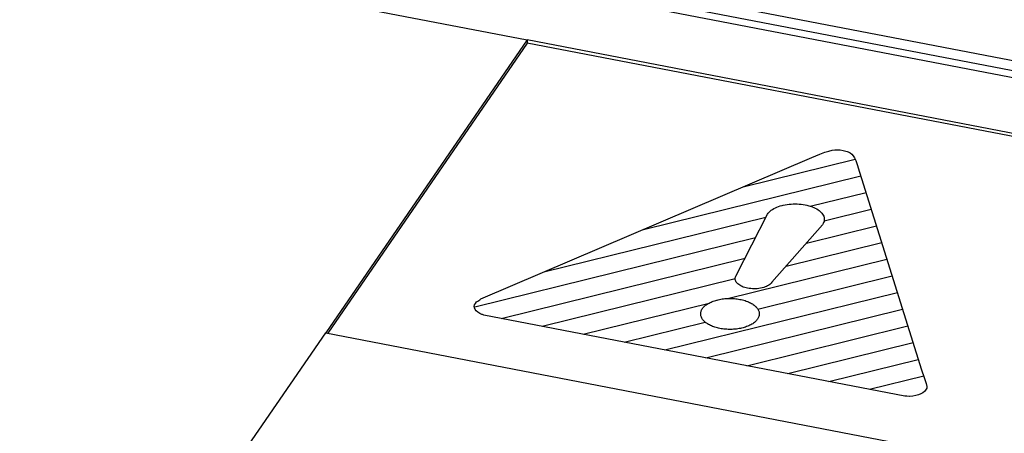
# Model space of a CAD drawing. Extents: x -837 to -216, y -123 to 601.
# Tile 91 of 136: x -341.71 to -333.72, y 514.76 to 518.13. Entities that reach past the tile are written whole.
import ezdxf

# ---------------------------------------------------------------- set-up
doc = ezdxf.new("R2010")
doc.units = 0
doc.header["$LTSCALE"] = 23.1
doc.layers.add('HEATSINK_AM_0', color=7, linetype='CONTINUOUS')

msp = doc.modelspace()

# ---------------------------------------------------------------- linework, layer by layer
at = {"layer": 'HEATSINK_AM_0', "color": 7}
for p, q in [((-352.8079, 521.4884), (-287.969, 508.9831)), ((-287.969, 508.8983), (-352.8079, 521.4036)), ((-287.5847, 508.768), (-352.8934, 521.364)), ((-352.417, 520.8199), (-337.5951, 517.9613)), ((-337.5951, 517.9613), (-339.2305, 515.5802)), ((-337.5951, 517.9358), (-339.215, 515.5773)), ((-337.5951, 517.9613), (-337.5951, 517.9358)), ((-288.6901, 508.529), (-337.5951, 517.9613)), ((-288.7055, 508.5066), (-337.5951, 517.9358)), ((-337.9729, 515.857), (-335.287, 517.0063)), ((-335.287, 517.0063), (-335.2221, 517.0328)), ((-335.2221, 517.0328), (-335.1792, 517.0486)), ((-335.1792, 517.0486), (-335.1474, 517.0583)), ((-335.1474, 517.0583), (-335.1217, 517.0642)), ((-335.1217, 517.0642), (-335.0991, 517.0673)), ((-335.0991, 517.0673), (-335.0882, 517.068)), ((-335.0882, 517.068), (-335.0775, 517.0681)), ((-335.0775, 517.0681), (-335.056, 517.0668)), ((-335.056, 517.0668), (-335.0324, 517.0632)), ((-335.0324, 517.0632), (-335.0102, 517.0578)), ((-335.0102, 517.0578), (-335.0004, 517.0546)), ((-335.0004, 517.0546), (-334.9914, 517.0509)), ((-334.9914, 517.0509), (-334.9755, 517.0425)), ((-334.9755, 517.0425), (-334.9618, 517.0322)), ((-334.9618, 517.0322), (-334.9497, 517.0193)), ((-334.9497, 517.0193), (-334.9388, 517.0028)), ((-335.8443, 516.7677), (-334.9344, 516.9926)), ((-334.9388, 517.0028), (-334.9283, 516.9805)), ((-334.9283, 516.9805), (-334.917, 516.948)), ((-334.917, 516.948), (-334.899, 516.8877)), ((-336.653, 516.4217), (-334.8888, 516.8577)), ((-334.899, 516.8877), (-334.8816, 516.8356)), ((-334.8816, 516.8356), (-334.396, 515.281)), ((-335.2989, 516.6102), (-334.8462, 516.7221)), ((-335.5696, 516.6018), (-335.5563, 516.607)), ((-335.5563, 516.607), (-335.5423, 516.6117)), ((-335.5423, 516.6117), (-335.5276, 516.6158)), ((-335.5276, 516.6158), (-335.5183, 516.6182)), ((-335.5183, 516.6182), (-335.5028, 516.6214)), ((-335.5028, 516.6214), (-335.4871, 516.6241)), ((-335.4871, 516.6241), (-335.471, 516.6262)), ((-335.471, 516.6262), (-335.4548, 516.6277)), ((-335.4548, 516.6277), (-335.4384, 516.6286)), ((-335.4384, 516.6286), (-335.4219, 516.6289)), ((-335.4219, 516.6289), (-335.4055, 516.6285)), ((-335.4055, 516.6285), (-335.3892, 516.6276)), ((-335.3892, 516.6276), (-335.373, 516.6261)), ((-335.373, 516.6261), (-335.3569, 516.6239)), ((-335.3569, 516.6239), (-335.3411, 516.6212)), ((-335.3411, 516.6212), (-335.3257, 516.6179)), ((-335.3257, 516.6179), (-335.3109, 516.6141)), ((-335.3109, 516.6141), (-335.2966, 516.6098)), ((-335.2966, 516.6098), (-335.283, 516.6049)), ((-335.8988, 516.0478), (-335.6459, 516.5459)), ((-335.6459, 516.5459), (-335.6397, 516.5541)), ((-335.6397, 516.5541), (-335.6325, 516.5619)), ((-335.6325, 516.5619), (-335.6243, 516.5695)), ((-335.6243, 516.5695), (-335.6151, 516.5767)), ((-335.6151, 516.5767), (-335.605, 516.5836)), ((-335.605, 516.5836), (-335.5941, 516.5901)), ((-335.5941, 516.5901), (-335.5822, 516.5962)), ((-335.5822, 516.5962), (-335.5696, 516.6018)), ((-335.283, 516.6049), (-335.27, 516.5996)), ((-335.27, 516.5996), (-335.2578, 516.5937)), ((-335.2578, 516.5937), (-335.2463, 516.5875)), ((-335.2463, 516.5875), (-335.2357, 516.5808)), ((-335.2357, 516.5808), (-335.2259, 516.5737)), ((-335.2259, 516.5737), (-335.2171, 516.5663)), ((-335.2171, 516.5663), (-335.2093, 516.5585)), ((-335.2093, 516.5585), (-335.2049, 516.5536)), ((-335.2049, 516.5536), (-335.1988, 516.5454)), ((-335.1988, 516.5454), (-335.1937, 516.5371)), ((-335.1937, 516.5371), (-335.1897, 516.5286)), ((-335.1897, 516.5286), (-335.1869, 516.5199)), ((-335.1865, 516.4918), (-334.8038, 516.5864)), ((-337.4618, 516.0757), (-335.6584, 516.5213)), ((-335.1991, 516.4597), (-335.6096, 515.992)), ((-335.3305, 516.31), (-334.7614, 516.4507)), ((-335.194, 516.4681), (-335.1991, 516.4597)), ((-335.19, 516.4766), (-335.194, 516.4681)), ((-335.1871, 516.4852), (-335.19, 516.4766)), ((-335.1853, 516.4938), (-335.1871, 516.4852)), ((-335.1869, 516.5199), (-335.1852, 516.5113)), ((-335.1847, 516.5025), (-335.1853, 516.4938)), ((-335.1852, 516.5113), (-335.1847, 516.5025)), ((-338.0221, 515.7911), (-335.7432, 516.3542)), ((-335.4944, 516.1234), (-334.719, 516.315)), ((-337.8069, 515.6981), (-335.8281, 516.1871)), ((-335.9693, 515.8598), (-334.6766, 516.1793)), ((-335.9028, 516.0411), (-335.8988, 516.0478)), ((-337.4746, 515.634), (-335.9071, 516.0214)), ((-335.9081, 516.0203), (-335.9075, 516.0273)), ((-335.9076, 516.0133), (-335.9081, 516.0203)), ((-335.9059, 516.0063), (-335.9076, 516.0133)), ((-335.9075, 516.0273), (-335.9057, 516.0342)), ((-335.9031, 515.9994), (-335.9059, 516.0063)), ((-335.9057, 516.0342), (-335.9028, 516.0411)), ((-335.8992, 515.9927), (-335.9031, 515.9994)), ((-335.8942, 515.9861), (-335.8992, 515.9927)), ((-335.893, 515.9848), (-335.8942, 515.9861)), ((-335.8867, 515.9785), (-335.893, 515.9848)), ((-335.8795, 515.9726), (-335.8867, 515.9785)), ((-335.8713, 515.9671), (-335.8795, 515.9726)), ((-335.7253, 515.7739), (-334.6342, 516.0436)), ((-335.6359, 515.9678), (-335.6447, 515.9626)), ((-335.6279, 515.9733), (-335.6359, 515.9678)), ((-335.6208, 515.9793), (-335.6279, 515.9733)), ((-335.6147, 515.9855), (-335.6208, 515.9793)), ((-335.6096, 515.992), (-335.6147, 515.9855)), ((-336.4779, 515.4418), (-334.5918, 515.9079)), ((-335.8623, 515.9619), (-335.8713, 515.9671)), ((-335.8525, 515.9572), (-335.8623, 515.9619)), ((-335.842, 515.953), (-335.8525, 515.9572)), ((-335.8309, 515.9492), (-335.842, 515.953)), ((-335.8191, 515.946), (-335.8309, 515.9492)), ((-335.8068, 515.9433), (-335.8191, 515.946)), ((-335.7941, 515.9412), (-335.8068, 515.9433)), ((-335.7811, 515.9396), (-335.7941, 515.9412)), ((-335.7681, 515.9387), (-335.7811, 515.9396)), ((-335.7549, 515.9384), (-335.7681, 515.9387)), ((-335.7417, 515.9386), (-335.7549, 515.9384)), ((-335.7285, 515.9395), (-335.7417, 515.9386)), ((-335.7155, 515.941), (-335.7285, 515.9395)), ((-335.7028, 515.9431), (-335.7155, 515.941)), ((-335.6904, 515.9457), (-335.7028, 515.9431)), ((-335.6879, 515.9464), (-335.6904, 515.9457)), ((-335.6761, 515.9497), (-335.6879, 515.9464)), ((-335.6649, 515.9535), (-335.6761, 515.9497)), ((-335.6545, 515.9578), (-335.6649, 515.9535)), ((-335.6447, 515.9626), (-335.6545, 515.9578)), ((-338.0232, 515.8075), (-338.0168, 515.8199)), ((-338.0168, 515.8199), (-338.0068, 515.8317)), ((-338.0068, 515.8317), (-337.9969, 515.8391)), ((-337.9969, 515.8391), (-337.9891, 515.8436)), ((-337.9891, 515.8436), (-337.9801, 515.8493)), ((-337.9801, 515.8493), (-337.9729, 515.857)), ((-337.1424, 515.5699), (-336.1195, 515.8227)), ((-336.1484, 515.8041), (-336.1419, 515.809)), ((-336.1419, 515.809), (-336.1351, 515.8137)), ((-336.1351, 515.8137), (-336.1278, 515.8183)), ((-336.1278, 515.8183), (-336.1201, 515.8226)), ((-336.1201, 515.8226), (-336.112, 515.8268)), ((-336.112, 515.8268), (-336.1036, 515.8307)), ((-336.1036, 515.8307), (-336.0948, 515.8345)), ((-336.0948, 515.8345), (-336.0856, 515.838)), ((-336.0856, 515.838), (-336.0762, 515.8413)), ((-336.0762, 515.8413), (-336.0664, 515.8443)), ((-336.0664, 515.8443), (-336.0564, 515.8471)), ((-336.0564, 515.8471), (-336.0555, 515.8474)), ((-336.0555, 515.8474), (-336.0452, 515.8499)), ((-336.0452, 515.8499), (-336.0347, 515.8522)), ((-336.0347, 515.8522), (-336.024, 515.8542)), ((-336.024, 515.8542), (-336.0131, 515.8559)), ((-336.0131, 515.8559), (-336.0022, 515.8573)), ((-336.0022, 515.8573), (-335.9911, 515.8585)), ((-335.9911, 515.8585), (-335.98, 515.8594)), ((-335.98, 515.8594), (-335.9688, 515.86)), ((-335.9688, 515.86), (-335.9575, 515.8603)), ((-335.9575, 515.8603), (-335.9463, 515.8604)), ((-335.9463, 515.8604), (-335.9351, 515.8601)), ((-335.9351, 515.8601), (-335.9239, 515.8596)), ((-335.9239, 515.8596), (-335.9127, 515.8588)), ((-335.9127, 515.8588), (-335.9016, 515.8577)), ((-335.9016, 515.8577), (-335.8907, 515.8563)), ((-335.8907, 515.8563), (-335.8798, 515.8547)), ((-335.8798, 515.8547), (-335.869, 515.8527)), ((-335.869, 515.8527), (-335.8584, 515.8505)), ((-335.8584, 515.8505), (-335.848, 515.8481)), ((-335.848, 515.8481), (-335.838, 515.8454)), ((-335.838, 515.8454), (-335.8282, 515.8425)), ((-335.8282, 515.8425), (-335.8187, 515.8393)), ((-335.8187, 515.8393), (-335.8094, 515.8359)), ((-335.8094, 515.8359), (-335.8005, 515.8322)), ((-335.8005, 515.8322), (-335.792, 515.8284)), ((-335.792, 515.8284), (-335.7838, 515.8243)), ((-335.7838, 515.8243), (-335.7759, 515.82)), ((-335.7759, 515.82), (-335.7685, 515.8156)), ((-335.7685, 515.8156), (-335.7614, 515.8109)), ((-335.7614, 515.8109), (-335.7548, 515.806)), ((-338.0256, 515.7952), (-338.0232, 515.8075)), ((-338.0241, 515.783), (-338.0256, 515.7952)), ((-338.0186, 515.771), (-338.0241, 515.783)), ((-338.0094, 515.7593), (-338.0186, 515.771)), ((-337.9965, 515.7481), (-338.0094, 515.7593)), ((-337.9805, 515.7379), (-337.9965, 515.7481)), ((-337.963, 515.7299), (-337.9805, 515.7379)), ((-337.96, 515.7288), (-337.963, 515.7299)), ((-337.9469, 515.7251), (-337.96, 515.7288)), ((-336.1881, 515.7365), (-336.1877, 515.7424)), ((-336.188, 515.7305), (-336.1881, 515.7365)), ((-336.1874, 515.7246), (-336.188, 515.7305)), ((-336.1877, 515.7424), (-336.1867, 515.7484)), ((-336.1867, 515.7484), (-336.1851, 515.7543)), ((-336.1851, 515.7543), (-336.1831, 515.7602)), ((-336.1831, 515.7602), (-336.1805, 515.766)), ((-336.1805, 515.766), (-336.1774, 515.7717)), ((-336.1774, 515.7717), (-336.1737, 515.7775)), ((-336.1737, 515.7775), (-336.1696, 515.7831)), ((-336.1696, 515.7831), (-336.165, 515.7886)), ((-336.165, 515.7886), (-336.1599, 515.7939)), ((-336.1599, 515.7939), (-336.1544, 515.7991)), ((-336.1544, 515.7991), (-336.1484, 515.8041)), ((-336.1457, 515.3777), (-334.5494, 515.7722)), ((-335.7548, 515.806), (-335.7486, 515.801)), ((-335.7486, 515.801), (-335.7428, 515.7959)), ((-335.7428, 515.7959), (-335.7375, 515.7906)), ((-335.7375, 515.7906), (-335.7371, 515.7901)), ((-335.7371, 515.7901), (-335.7323, 515.7846)), ((-335.7323, 515.7846), (-335.728, 515.7791)), ((-335.728, 515.7791), (-335.7242, 515.7734)), ((-335.7242, 515.7734), (-335.721, 515.7677)), ((-335.721, 515.7677), (-335.7183, 515.7618)), ((-335.7183, 515.7618), (-335.716, 515.756)), ((-335.716, 515.756), (-335.7144, 515.7501)), ((-335.7144, 515.7501), (-335.7132, 515.7441)), ((-335.7132, 515.7441), (-335.7126, 515.7382)), ((-335.7125, 515.7322), (-335.713, 515.7263)), ((-335.7126, 515.7382), (-335.7125, 515.7322)), ((-334.5312, 515.0663), (-337.9469, 515.7251)), ((-336.8102, 515.5059), (-336.1522, 515.6685)), ((-336.1863, 515.7187), (-336.1874, 515.7246)), ((-336.1846, 515.7127), (-336.1863, 515.7187)), ((-336.1824, 515.7069), (-336.1846, 515.7127)), ((-336.1797, 515.7011), (-336.1824, 515.7069)), ((-336.1764, 515.6953), (-336.1797, 515.7011)), ((-336.1727, 515.6897), (-336.1764, 515.6953)), ((-336.1684, 515.6841), (-336.1727, 515.6897)), ((-336.1636, 515.6787), (-336.1684, 515.6841)), ((-336.1631, 515.6781), (-336.1636, 515.6787)), ((-336.1578, 515.6728), (-336.1631, 515.6781)), ((-336.1521, 515.6677), (-336.1578, 515.6728)), ((-336.1459, 515.6626), (-336.1521, 515.6677)), ((-336.1392, 515.6578), (-336.1459, 515.6626)), ((-336.1322, 515.6531), (-336.1392, 515.6578)), ((-336.1247, 515.6487), (-336.1322, 515.6531)), ((-336.1168, 515.6444), (-336.1247, 515.6487)), ((-335.7729, 515.6505), (-335.7805, 515.6461)), ((-335.7656, 515.655), (-335.7729, 515.6505)), ((-335.7587, 515.6597), (-335.7656, 515.655)), ((-335.7523, 515.6646), (-335.7587, 515.6597)), ((-335.7463, 515.6696), (-335.7523, 515.6646)), ((-335.7408, 515.6748), (-335.7463, 515.6696)), ((-335.7357, 515.6802), (-335.7408, 515.6748)), ((-335.7311, 515.6857), (-335.7357, 515.6802)), ((-335.7269, 515.6913), (-335.7311, 515.6857)), ((-335.7233, 515.697), (-335.7269, 515.6913)), ((-335.7202, 515.7028), (-335.7233, 515.697)), ((-335.7176, 515.7086), (-335.7202, 515.7028)), ((-335.7155, 515.7145), (-335.7176, 515.7086)), ((-335.714, 515.7204), (-335.7155, 515.7145)), ((-335.713, 515.7263), (-335.714, 515.7204)), ((-342.6777, 510.5612), (-339.2305, 515.5802)), ((-339.2305, 515.5802), (-290.3255, 506.148)), ((-336.1086, 515.6403), (-336.1168, 515.6444)), ((-336.1001, 515.6364), (-336.1086, 515.6403)), ((-336.0912, 515.6328), (-336.1001, 515.6364)), ((-336.082, 515.6294), (-336.0912, 515.6328)), ((-336.0724, 515.6262), (-336.082, 515.6294)), ((-336.0626, 515.6233), (-336.0724, 515.6262)), ((-336.0526, 515.6206), (-336.0626, 515.6233)), ((-336.0422, 515.6181), (-336.0526, 515.6206)), ((-336.0316, 515.616), (-336.0422, 515.6181)), ((-336.0208, 515.614), (-336.0316, 515.616)), ((-336.0099, 515.6124), (-336.0208, 515.614)), ((-335.999, 515.611), (-336.0099, 515.6124)), ((-335.9879, 515.6099), (-335.999, 515.611)), ((-335.9767, 515.6091), (-335.9879, 515.6099)), ((-335.9656, 515.6086), (-335.9767, 515.6091)), ((-335.9543, 515.6083), (-335.9656, 515.6086)), ((-335.9431, 515.6084), (-335.9543, 515.6083)), ((-335.9319, 515.6087), (-335.9431, 515.6084)), ((-335.9207, 515.6093), (-335.9319, 515.6087)), ((-335.9095, 515.6102), (-335.9207, 515.6093)), ((-335.8985, 515.6114), (-335.9095, 515.6102)), ((-335.8875, 515.6128), (-335.8985, 515.6114)), ((-335.8767, 515.6145), (-335.8875, 515.6128)), ((-335.866, 515.6165), (-335.8767, 515.6145)), ((-335.8555, 515.6188), (-335.866, 515.6165)), ((-335.8545, 515.619), (-335.8555, 515.6188)), ((-335.8443, 515.6216), (-335.8545, 515.619)), ((-335.8342, 515.6244), (-335.8443, 515.6216)), ((-335.8245, 515.6274), (-335.8342, 515.6244)), ((-335.815, 515.6307), (-335.8245, 515.6274)), ((-335.8059, 515.6343), (-335.815, 515.6307)), ((-335.8135, 515.3136), (-334.507, 515.6365)), ((-335.7971, 515.638), (-335.8059, 515.6343)), ((-335.7886, 515.642), (-335.7971, 515.638)), ((-335.7805, 515.6461), (-335.7886, 515.642)), ((-335.4812, 515.2496), (-334.4647, 515.5008)), ((-335.149, 515.1855), (-334.4223, 515.3651)), ((-334.396, 515.281), (-334.3736, 515.2177)), ((-334.8168, 515.1214), (-334.3778, 515.2299)), ((-334.3736, 515.2177), (-334.3588, 515.1698)), ((-334.3588, 515.1698), (-334.3538, 515.1455)), ((-334.3857, 515.0935), (-334.402, 515.0846)), ((-334.3725, 515.1037), (-334.3857, 515.0935)), ((-334.3626, 515.1152), (-334.3725, 515.1037)), ((-334.3572, 515.123), (-334.3626, 515.1152)), ((-334.3538, 515.1319), (-334.3572, 515.123)), ((-334.3538, 515.1455), (-334.3538, 515.1319)), ((-334.5154, 515.0644), (-334.5312, 515.0663)), ((-334.4943, 515.0642), (-334.5154, 515.0644)), ((-334.4913, 515.0643), (-334.4943, 515.0642)), ((-334.467, 515.0666), (-334.4913, 515.0643)), ((-334.4432, 515.0709), (-334.467, 515.0666)), ((-334.4213, 515.077), (-334.4432, 515.0709)), ((-334.402, 515.0846), (-334.4213, 515.077))]:
    msp.add_line(p, q, dxfattribs=at)

doc.saveas('drawing.dxf')
